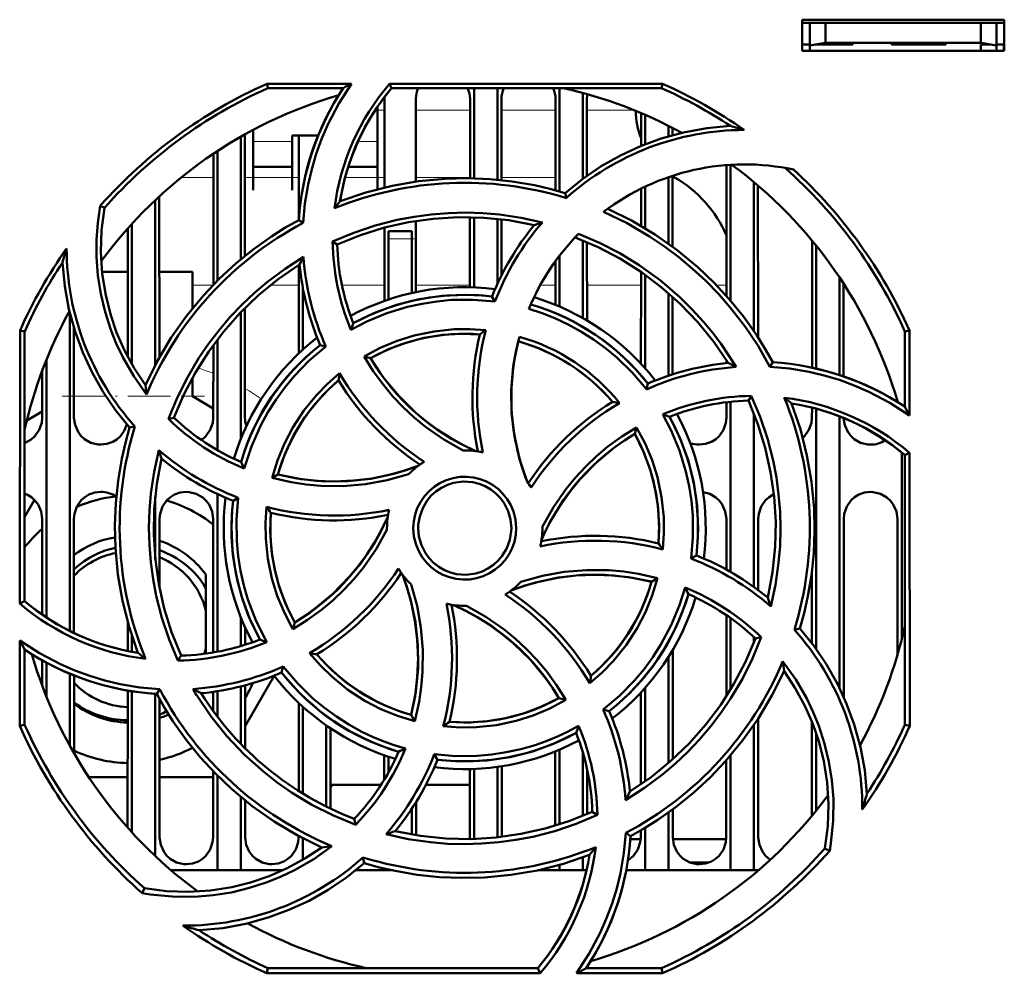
# Model space of a CAD drawing. Extents: x -2073 to 2460, y -1789 to 708.
# Tile 21 of 93: x -361 to -297, y -1524 to -1463. Entities that reach past the tile are written whole.
import ezdxf

# ---------------------------------------------------------------- set-up
doc = ezdxf.new("R2010")
doc.units = 0
doc.linetypes.add('DASHDOT', pattern=[18.5, 12, -3, 0.5, -3])

msp = doc.modelspace()

# ---------------------------------------------------------------- linework, layer by layer
at = {"color": 7, "lineweight": 50}
for p, q in [((-310.235, -1464.792), (-310.235, -1462.792)), ((-310.235, -1462.792), (-297.235, -1462.792)), ((-310.235, -1463.004), (-297.235, -1463.004)), ((-309.735, -1463.004), (-309.735, -1464.451)), ((-308.735, -1464.275), (-308.735, -1463.004)), ((-298.735, -1463.004), (-298.735, -1464.275)), ((-297.735, -1463.004), (-297.735, -1464.451)), ((-297.235, -1462.792), (-297.235, -1464.792)), ((-310.235, -1464.392), (-309.735, -1464.392)), ((-309.735, -1464.451), (-308.735, -1464.275)), ((-309.735, -1464.792), (-309.735, -1464.451)), ((-308.735, -1464.392), (-309.399, -1464.392)), ((-308.735, -1464.275), (-298.735, -1464.275)), ((-306.985, -1464.392), (-308.735, -1464.392)), ((-306.985, -1464.275), (-306.985, -1464.392)), ((-306.985, -1464.275), (-306.985, -1464.392)), ((-306.985, -1464.275), (-306.985, -1464.392)), ((-306.985, -1464.392), (-306.985, -1464.275)), ((-306.985, -1464.275), (-306.985, -1464.392)), ((-304.485, -1464.392), (-304.485, -1464.275)), ((-302.735, -1464.392), (-304.485, -1464.392)), ((-300.985, -1464.392), (-302.735, -1464.392)), ((-300.985, -1464.275), (-300.985, -1464.392)), ((-300.985, -1464.275), (-300.985, -1464.392)), ((-300.985, -1464.275), (-300.985, -1464.392)), ((-300.985, -1464.275), (-300.985, -1464.392)), ((-300.985, -1464.275), (-300.985, -1464.392)), ((-300.985, -1464.275), (-300.985, -1464.392)), ((-300.985, -1464.275), (-300.985, -1464.392)), ((-298.735, -1464.275), (-297.735, -1464.451)), ((-298.071, -1464.392), (-298.735, -1464.392)), ((-298.735, -1464.392), (-298.735, -1464.792)), ((-297.735, -1464.392), (-297.235, -1464.392)), ((-297.735, -1464.451), (-297.735, -1464.792)), ((-297.261, -1464.792), (-297.256, -1464.392)), ((-297.235, -1464.792), (-310.235, -1464.792)), ((-344.648, -1466.911), (-339.217, -1466.911)), ((-344.588, -1467.192), (-344.648, -1466.911)), ((-336.767, -1466.911), (-319.221, -1466.911)), ((-336.637, -1467.192), (-336.767, -1466.911)), ((-319.221, -1466.911), (-319.281, -1467.192)), ((-339.75, -1467.192), (-344.588, -1467.192)), ((-319.281, -1467.192), (-336.637, -1467.192)), ((-331.335, -1467.192), (-331.335, -1472.999)), ((-329.835, -1467.192), (-329.835, -1473.088)), ((-325.835, -1467.192), (-325.835, -1473.835)), ((-324.335, -1467.505), (-324.335, -1473.023)), ((-337.535, -1470.801), (-337.535, -1468.372)), ((-337.095, -1473.589), (-337.092, -1467.892)), ((-335.077, -1467.892), (-335.075, -1473.211)), ((-331.594, -1472.994), (-331.592, -1467.892)), ((-329.577, -1467.892), (-329.575, -1473.114)), ((-326.095, -1473.763), (-326.092, -1467.892)), ((-324.077, -1467.892), (-324.075, -1472.834)), ((-320.594, -1470.915), (-320.593, -1468.802)), ((-320.335, -1468.913), (-320.335, -1470.811)), ((-318.835, -1469.619), (-318.835, -1470.297)), ((-346.076, -1470.174), (-346.073, -1477.986)), ((-345.535, -1469.879), (-345.535, -1470.801)), ((-343.035, -1470.249), (-341.367, -1470.249)), ((-343.035, -1470.801), (-343.035, -1470.249)), ((-342.596, -1475.56), (-342.593, -1470.249)), ((-318.577, -1469.752), (-318.576, -1470.224)), ((-346.335, -1470.32), (-346.335, -1478.201)), ((-345.535, -1470.801), (-345.535, -1473.748)), ((-343.035, -1473.748), (-343.035, -1470.801)), ((-337.535, -1473.697), (-337.535, -1470.801)), ((-348.098, -1479.839), (-348.094, -1471.411)), ((-347.835, -1471.239), (-347.835, -1479.572)), ((-315.098, -1480.564), (-315.094, -1472.14)), ((-314.835, -1472.122), (-314.835, -1480.866)), ((-345.535, -1472.249), (-343.035, -1472.249)), ((-339.425, -1472.249), (-337.535, -1472.249)), ((-318.835, -1472.919), (-318.835, -1477.196)), ((-318.576, -1472.85), (-318.435, -1472.934)), ((-318.575, -1472.832), (-318.573, -1477.387)), ((-313.335, -1473.243), (-313.335, -1482.829)), ((-345.535, -1473.748), (-345.535, -1473.749)), ((-343.035, -1473.749), (-343.035, -1473.748)), ((-325.4, -1474.263), (-325.472, -1473.94)), ((-320.596, -1476.056), (-320.595, -1473.653)), ((-320.335, -1473.528), (-320.335, -1476.21)), ((-313.075, -1473.462), (-313.07, -1483.227)), ((-351.835, -1474.397), (-351.835, -1484.991)), ((-351.575, -1474.155), (-351.57, -1484.503)), ((-355.102, -1474.893), (-355.371, -1474.762)), ((-353.335, -1475.92), (-353.335, -1484.966)), ((-342.325, -1475.862), (-342.604, -1475.683)), ((-335.074, -1475.739), (-335.072, -1480.313)), ((-331.598, -1479.996), (-331.596, -1475.493)), ((-331.335, -1475.499), (-331.335, -1480.004)), ((-329.835, -1475.601), (-329.835, -1479.788)), ((-329.574, -1475.63), (-329.572, -1479.241)), ((-353.6, -1484.487), (-353.596, -1476.21)), ((-337.098, -1480.877), (-337.096, -1476.167)), ((-336.835, -1476.892), (-336.835, -1476.392)), ((-335.335, -1476.392), (-336.835, -1476.392)), ((-335.335, -1476.892), (-335.335, -1476.392)), ((-340.429, -1477.066), (-340.134, -1477.251)), ((-336.835, -1480.787), (-336.835, -1476.892)), ((-335.335, -1476.892), (-335.335, -1480.369)), ((-324.335, -1476.992), (-324.335, -1481.983)), ((-324.073, -1477.101), (-324.071, -1482.135)), ((-309.6, -1485.168), (-309.596, -1476.999)), ((-309.335, -1477.32), (-309.335, -1485.234)), ((-326.098, -1481.133), (-326.097, -1478.315)), ((-325.835, -1477.965), (-325.835, -1481.243)), ((-355.254, -1479.004), (-353.598, -1479.004)), ((-351.573, -1479.004), (-349.435, -1479.004)), ((-349.435, -1479.004), (-349.435, -1481.349)), ((-342.6, -1484.244), (-342.597, -1478.572)), ((-320.6, -1484.92), (-320.597, -1479.015)), ((-320.335, -1479.199), (-320.335, -1485.212)), ((-307.835, -1479.362), (-307.835, -1485.641)), ((-307.572, -1479.761), (-307.569, -1485.729)), ((-342.335, -1483.999), (-342.335, -1480.096)), ((-318.835, -1480.379), (-318.835, -1485.692)), ((-329.991, -1480.916), (-330.181, -1480.595)), ((-318.572, -1480.611), (-318.569, -1485.605)), ((-357.335, -1481.625), (-357.335, -1502.099)), ((-346.335, -1481.611), (-346.335, -1489.757)), ((-346.071, -1481.342), (-346.068, -1488.392)), ((-360.547, -1500.338), (-360.531, -1482.775)), ((-360.531, -1482.775), (-360.235, -1482.838)), ((-360.235, -1500.194), (-360.235, -1482.838)), ((-357.071, -1482.588), (-357.068, -1488.392)), ((-303.635, -1482.838), (-303.339, -1482.775)), ((-303.635, -1487.677), (-303.635, -1482.838)), ((-303.339, -1482.775), (-303.334, -1488.247)), ((-347.835, -1483.359), (-347.835, -1490.479)), ((-348.102, -1488.392), (-348.099, -1483.714)), ((-340.863, -1483.812), (-341.228, -1483.718)), ((-358.835, -1484.657), (-358.835, -1501.241)), ((-338.404, -1484.45), (-337.995, -1484.559)), ((-315.1, -1484.881), (-315.1, -1484.695)), ((-312.31, -1485.11), (-312.126, -1484.823)), ((-359.102, -1488.392), (-359.1, -1485.341)), ((-349.435, -1485.806), (-349.435, -1487.004)), ((-320.255, -1486.566), (-320.161, -1486.198)), ((-349.435, -1487.004), (-348.102, -1487.789)), ((-314.835, -1487.366), (-314.835, -1498.311)), ((-313.503, -1486.989), (-313.694, -1487.292)), ((-304.101, -1487.379), (-304.101, -1487.351)), ((-359.102, -1487.985), (-360.097, -1488.57)), ((-315.102, -1488.392), (-315.101, -1487.396)), ((-309.602, -1488.392), (-309.601, -1487.738)), ((-309.335, -1487.811), (-309.335, -1503.271)), ((-350.983, -1488.472), (-350.632, -1488.392)), ((-313.335, -1488.14), (-313.335, -1499.276)), ((-307.835, -1488.306), (-307.835, -1505.774)), ((-353.148, -1488.954), (-353.486, -1489.029)), ((-320.89, -1489.016), (-321.002, -1489.432)), ((-303.835, -1490.625), (-303.835, -1502.661)), ((-303.635, -1490.79), (-303.332, -1490.649)), ((-303.635, -1508.145), (-303.635, -1490.79)), ((-303.332, -1490.649), (-303.316, -1508.213)), ((-344.326, -1492.264), (-343.951, -1492.047)), ((-360.235, -1494.782), (-359.599, -1493.68)), ((-351.835, -1493.479), (-351.835, -1497.49)), ((-347.835, -1493.3), (-347.835, -1503.443)), ((-346.495, -1493.541), (-346.831, -1493.738)), ((-359.107, -1501.051), (-359.104, -1494.892)), ((-357.065, -1494.892), (-357.062, -1502.233)), ((-351.565, -1494.892), (-351.563, -1499.336)), ((-348.108, -1503.492), (-348.104, -1494.892)), ((-315.106, -1498.158), (-315.104, -1494.892)), ((-313.065, -1494.892), (-313.063, -1499.475)), ((-307.565, -1494.892), (-307.56, -1506.362)), ((-304.109, -1503.658), (-304.104, -1494.892)), ((-336.935, -1495.492), (-336.934, -1495.599)), ((-326.935, -1495.492), (-326.936, -1495.385)), ((-317.375, -1497.446), (-317.038, -1497.246)), ((-348.585, -1499.349), (-348.585, -1498.472)), ((-319.535, -1498.716), (-319.919, -1498.937)), ((-309.608, -1502.903), (-309.606, -1498.278)), ((-348.585, -1499.35), (-348.585, -1500.789)), ((-360.235, -1500.194), (-360.547, -1500.338)), ((-348.585, -1503.22), (-348.585, -1500.789)), ((-346.335, -1501.227), (-346.335, -1503.081)), ((-315.11, -1506.307), (-315.107, -1501.087)), ((-314.835, -1501.276), (-314.835, -1505.868)), ((-353.608, -1503.394), (-353.608, -1501.542)), ((-346.062, -1501.87), (-346.061, -1502.997)), ((-342.983, -1501.983), (-342.868, -1501.552)), ((-353.335, -1502.443), (-353.335, -1503.448)), ((-313.335, -1502.501), (-313.335, -1502.842)), ((-312.872, -1502.508), (-313.238, -1502.591)), ((-310.734, -1502.033), (-310.383, -1501.955)), ((-360.554, -1508.213), (-360.549, -1502.711)), ((-360.235, -1508.145), (-360.235, -1503.307)), ((-350.376, -1504.011), (-350.176, -1503.691)), ((-348.585, -1503.22), (-348.585, -1503.564)), ((-318.835, -1503.777), (-318.835, -1510.607)), ((-318.561, -1503.327), (-318.558, -1510.362)), ((-359.109, -1505.618), (-359.109, -1503.99)), ((-358.835, -1504.143), (-358.835, -1506.327)), ((-343.607, -1504.396), (-343.708, -1504.785)), ((-357.335, -1504.859), (-357.335, -1509.486)), ((-357.06, -1504.972), (-357.058, -1509.977)), ((-344.186, -1504.986), (-346.059, -1508.23)), ((-346.335, -1505.673), (-346.335, -1509.369)), ((-346.06, -1505.601), (-346.058, -1509.651)), ((-353.614, -1514.754), (-353.61, -1505.938)), ((-353.335, -1505.987), (-353.335, -1515.063)), ((-351.835, -1506.155), (-351.835, -1516.587)), ((-351.743, -1506.161), (-351.547, -1505.855)), ((-348.11, -1507.253), (-348.11, -1506.021)), ((-347.835, -1505.98), (-347.835, -1507.623)), ((-320.612, -1511.979), (-320.61, -1506.074)), ((-320.335, -1505.772), (-320.335, -1511.785)), ((-351.56, -1506.496), (-351.556, -1515.392)), ((-342.613, -1512.403), (-342.61, -1506.73)), ((-342.335, -1512.575), (-342.335, -1506.985)), ((-325.437, -1506.544), (-325.875, -1506.424)), ((-335.154, -1507.904), (-335.38, -1507.508)), ((-323.032, -1507.167), (-322.641, -1507.266)), ((-360.235, -1508.145), (-360.554, -1508.213)), ((-340.835, -1513.401), (-340.835, -1508.182)), ((-313.335, -1508.155), (-313.335, -1517.492)), ((-313.059, -1507.741), (-313.056, -1515.392)), ((-309.613, -1514.005), (-309.61, -1507.923)), ((-303.316, -1508.213), (-303.635, -1508.145)), ((-340.559, -1508.371), (-340.557, -1513.537)), ((-309.335, -1508.674), (-309.335, -1513.664)), ((-337.112, -1511.67), (-337.111, -1510.102)), ((-333.897, -1510.039), (-333.689, -1510.389)), ((-326.114, -1514.627), (-326.111, -1509.856)), ((-325.835, -1509.741), (-325.835, -1514.54)), ((-324.335, -1509.929), (-324.335, -1513.991)), ((-314.835, -1510.115), (-314.835, -1517.492)), ((-336.835, -1511.193), (-336.835, -1510.197)), ((-315.114, -1515.392), (-315.112, -1510.433)), ((-348.114, -1515.392), (-348.112, -1511.131)), ((-347.835, -1511.412), (-347.835, -1517.492)), ((-331.614, -1515.392), (-331.612, -1510.989)), ((-331.335, -1510.98), (-331.335, -1515.484)), ((-329.835, -1510.849), (-329.835, -1515.381)), ((-329.558, -1510.809), (-329.556, -1515.35)), ((-324.058, -1511.021), (-324.056, -1513.874)), ((-353.612, -1511.504), (-356.113, -1511.505)), ((-348.112, -1511.504), (-351.557, -1511.505)), ((-340.558, -1512.004), (-337.321, -1512.004)), ((-334.432, -1512.004), (-331.613, -1512.004)), ((-346.335, -1512.781), (-346.335, -1517.492)), ((-346.057, -1513.009), (-346.056, -1515.392)), ((-335.057, -1513.101), (-335.056, -1515.248)), ((-335.335, -1513.535), (-335.335, -1515.201)), ((-323.407, -1513.939), (-323.735, -1513.733)), ((-318.835, -1513.787), (-318.835, -1517.492)), ((-318.557, -1513.585), (-318.556, -1515.392)), ((-339.034, -1514.189), (-338.947, -1514.568)), ((-321.58, -1515.1), (-321.265, -1515.301)), ((-320.614, -1515.392), (-320.614, -1514.936)), ((-320.335, -1514.771), (-320.335, -1517.492)), ((-342.614, -1515.392), (-342.614, -1515.297)), ((-342.335, -1516.819), (-342.335, -1515.444)), ((-331.617, -1515.49), (-331.614, -1515.392)), ((-320.619, -1515.504), (-321.28, -1515.504)), ((-315.119, -1515.504), (-318.551, -1515.504)), ((-308.768, -1516.09), (-308.463, -1516.239)), ((-338.399, -1517.042), (-338.479, -1516.677)), ((-338.419, -1517.062), (-338.375, -1517.05)), ((-324.335, -1516.669), (-324.335, -1517.492)), ((-316.232, -1517.004), (-317.438, -1517.004)), ((-347.835, -1517.492), (-350.83, -1517.492)), ((-346.335, -1517.492), (-347.835, -1517.492)), ((-343.614, -1517.492), (-346.335, -1517.492)), ((-336.835, -1517.492), (-338.93, -1517.492)), ((-336.835, -1517.492), (-336.835, -1517.453)), ((-336.657, -1517.492), (-336.835, -1517.492)), ((-325.835, -1517.492), (-327.208, -1517.492)), ((-325.835, -1517.15), (-325.835, -1517.492)), ((-324.335, -1517.492), (-325.835, -1517.492)), ((-324.104, -1517.492), (-324.335, -1517.492)), ((-320.335, -1517.492), (-321.549, -1517.492)), ((-318.835, -1517.492), (-320.335, -1517.492)), ((-314.835, -1517.492), (-318.835, -1517.492)), ((-313.335, -1517.492), (-314.835, -1517.492)), ((-313.04, -1517.492), (-313.335, -1517.492)), ((-352.533, -1518.659), (-352.683, -1518.966)), ((-344.659, -1524.125), (-344.588, -1523.792)), ((-344.588, -1523.792), (-327.233, -1523.792)), ((-327.233, -1523.792), (-327.078, -1524.125)), ((-324.12, -1523.792), (-319.281, -1523.792)), ((-319.281, -1523.792), (-319.21, -1524.125)), ((-327.078, -1524.125), (-344.659, -1524.125)), ((-319.21, -1524.125), (-324.754, -1524.125))]:
    msp.add_line(p, q, dxfattribs=at)
at = {"color": 7, "linetype": 'DASHDOT', "lineweight": 18, "ltscale": 0.003525}
for p, q in [((-308.735, -1464.263), (-308.735, -1464.404)), ((-302.735, -1464.263), (-302.735, -1464.404))]:
    msp.add_line(p, q, dxfattribs=at)
at = {"color": 7, "lineweight": 18}
for p, q in [((-337.092, -1468.604), (-337.522, -1468.604)), ((-331.592, -1468.604), (-335.077, -1468.604)), ((-326.092, -1468.604), (-329.577, -1468.604)), ((-321.07, -1468.604), (-324.077, -1468.604)), ((-343.035, -1470.618), (-345.535, -1470.618)), ((-337.535, -1470.618), (-338.794, -1470.618)), ((-350.159, -1472.934), (-348.094, -1472.934)), ((-346.075, -1472.934), (-342.594, -1472.934)), ((-339.624, -1472.934), (-337.094, -1472.934)), ((-335.075, -1472.934), (-331.594, -1472.934)), ((-329.575, -1472.934), (-326.094, -1472.934)), ((-318.575, -1472.934), (-318.435, -1472.934)), ((-336.835, -1476.892), (-335.335, -1476.892)), ((-349.435, -1479.863), (-348.12, -1479.863)), ((-344.416, -1479.863), (-342.598, -1479.863)), ((-339.833, -1479.863), (-337.098, -1479.863)), ((-335.072, -1479.863), (-331.598, -1479.863)), ((-327.045, -1479.863), (-326.098, -1479.863)), ((-324.072, -1479.863), (-320.598, -1479.863)), ((-315.749, -1479.863), (-315.098, -1479.863)), ((-357.069, -1487.004), (-355.019, -1487.004)), ((-350.046, -1487.004), (-349.435, -1487.004)), ((-340.406, -1512.005), (-340.557, -1512.239))]:
    msp.add_line(p, q, dxfattribs=at)
at = {"color": 7, "linetype": 'DASHDOT', "lineweight": 18, "ltscale": 0.045015}
msp.add_line((-335.185, -1476.892), (-336.985, -1476.892), dxfattribs=at)
at = {"color": 7, "linetype": 'DASHDOT', "lineweight": 18, "ltscale": 0.229031}
msp.add_line((-357.833, -1487.004), (-348.671, -1487.004), dxfattribs=at)
at = {"color": 7, "lineweight": 50}
for points in [[(-339.217, -1466.911), (-340.035, -1468.188), (-340.734, -1469.53), (-341.138, -1470.468), (-341.486, -1471.429), (-341.776, -1472.4), (-342.007, -1473.385), (-342.211, -1474.615), (-342.325, -1475.862)], [(-325.472, -1473.94), (-324.342, -1473.028), (-323.157, -1472.223), (-321.92, -1471.526), (-320.634, -1470.932), (-319.299, -1470.44), (-317.856, -1470.042), (-316.372, -1469.768), (-314.854, -1469.623)], [(-339.955, -1474.47), (-338.293, -1473.908), (-336.609, -1473.481), (-334.909, -1473.188), (-333.197, -1473.027), (-331.758, -1472.992), (-330.32, -1473.048), (-328.885, -1473.198), (-327.45, -1473.442), (-326.459, -1473.668), (-325.472, -1473.94)], [(-352.401, -1486.892), (-353.224, -1485.725), (-353.93, -1484.492), (-354.341, -1483.624), (-354.698, -1482.73), (-355.063, -1481.592), (-355.338, -1480.429), (-355.521, -1479.248), (-355.611, -1478.057), (-355.611, -1476.957), (-355.531, -1475.858), (-355.371, -1474.762)], [(-355.101, -1474.893), (-355.284, -1476.319), (-355.33, -1477.735), (-355.24, -1479.133), (-355.021, -1480.51), (-354.719, -1481.725), (-354.318, -1482.91), (-353.813, -1484.067), (-353.195, -1485.204), (-352.47, -1486.298)], [(-340.431, -1477.066), (-339.074, -1476.498), (-337.687, -1476.033), (-336.273, -1475.671), (-335.187, -1475.466), (-334.091, -1475.319), (-332.984, -1475.231), (-331.874, -1475.203), (-330.779, -1475.235), (-329.688, -1475.326), (-328.31, -1475.528), (-326.94, -1475.827)], [(-312.31, -1485.11), (-313.074, -1483.776), (-313.924, -1482.504), (-314.86, -1481.295), (-315.622, -1480.427), (-316.43, -1479.598), (-317.283, -1478.807), (-318.176, -1478.061), (-319.092, -1477.372), (-320.042, -1476.734), (-321.491, -1475.889), (-323.008, -1475.154)], [(-322.742, -1474.956), (-321.169, -1475.734), (-319.676, -1476.622), (-318.266, -1477.618), (-316.943, -1478.714), (-315.9, -1479.708), (-314.923, -1480.763), (-314.014, -1481.884), (-313.172, -1483.071), (-312.631, -1483.932), (-312.126, -1484.823)], [(-352.47, -1486.298), (-351.692, -1484.725), (-350.804, -1483.232), (-349.808, -1481.823), (-348.712, -1480.499), (-347.719, -1479.457), (-346.663, -1478.48), (-345.543, -1477.571), (-344.355, -1476.729), (-343.494, -1476.188), (-342.604, -1475.683)], [(-327.464, -1475.998), (-329.091, -1475.694), (-330.721, -1475.527), (-332.347, -1475.495), (-333.967, -1475.595), (-335.541, -1475.819), (-337.097, -1476.168), (-338.631, -1476.645), (-340.135, -1477.251)], [(-324.617, -1476.567), (-323.264, -1477.146), (-321.965, -1477.816), (-320.721, -1478.579), (-319.375, -1479.555), (-318.11, -1480.636), (-317.323, -1481.407), (-316.58, -1482.218), (-316.01, -1482.906), (-315.47, -1483.621), (-314.961, -1484.361), (-314.483, -1485.126)], [(-314.989, -1484.869), (-315.925, -1483.503), (-316.959, -1482.233), (-318.087, -1481.061), (-319.303, -1479.986), (-320.574, -1479.031), (-321.922, -1478.177), (-323.343, -1477.43), (-324.836, -1476.794)], [(-353.486, -1489.029), (-354.398, -1487.899), (-355.203, -1486.714), (-355.901, -1485.477), (-356.495, -1484.191), (-356.986, -1482.856), (-357.385, -1481.413), (-357.659, -1479.929), (-357.804, -1478.411)], [(-350.984, -1488.473), (-350.425, -1487.111), (-349.773, -1485.801), (-349.028, -1484.545), (-348.406, -1483.633), (-347.735, -1482.755), (-347.013, -1481.909), (-346.247, -1481.104), (-345.451, -1480.353), (-344.615, -1479.646), (-343.491, -1478.81), (-342.306, -1478.051)], [(-342.557, -1478.546), (-343.923, -1479.482), (-345.193, -1480.516), (-346.366, -1481.644), (-347.441, -1482.86), (-348.396, -1484.131), (-349.25, -1485.478), (-349.996, -1486.9), (-350.632, -1488.392)], [(-329.991, -1480.916), (-331.383, -1480.801), (-332.779, -1480.82), (-333.723, -1480.909), (-334.665, -1481.058), (-335.606, -1481.267), (-336.949, -1481.676), (-338.236, -1482.208), (-339.251, -1482.737)], [(-339.102, -1482.315), (-337.731, -1481.651), (-336.316, -1481.132), (-334.864, -1480.763), (-333.382, -1480.548), (-331.877, -1480.486), (-331.03, -1480.517), (-330.181, -1480.595)], [(-320.255, -1486.566), (-321.154, -1485.502), (-322.151, -1484.529), (-322.877, -1483.928), (-323.654, -1483.361), (-324.464, -1482.844), (-325.286, -1482.388), (-326.13, -1481.988), (-326.956, -1481.659), (-327.802, -1481.381)], [(-338.406, -1484.451), (-337.364, -1483.9), (-336.287, -1483.451), (-335.18, -1483.104), (-333.908, -1482.838), (-332.615, -1482.705), (-331.602, -1482.695), (-330.584, -1482.766)], [(-330.955, -1483.03), (-332.171, -1482.991), (-333.373, -1483.066), (-334.555, -1483.258), (-335.712, -1483.566), (-336.839, -1483.99), (-337.996, -1484.56)], [(-327.928, -1492.501), (-328.409, -1491.054), (-328.742, -1489.585), (-328.921, -1488.098), (-328.943, -1486.602), (-328.81, -1485.104), (-328.644, -1484.144), (-328.416, -1483.188)], [(-328.491, -1483.476), (-328.788, -1484.97), (-328.935, -1486.47), (-328.927, -1487.968), (-328.762, -1489.457), (-328.443, -1490.93), (-328.207, -1491.719), (-327.928, -1492.501)], [(-340.863, -1483.812), (-341.931, -1484.718), (-342.906, -1485.721), (-343.51, -1486.453), (-344.071, -1487.225), (-344.588, -1488.038), (-345.044, -1488.863), (-345.657, -1490.233), (-346.122, -1491.658)], [(-332.032, -1490.493), (-333.278, -1489.791), (-334.448, -1488.977), (-335.187, -1488.371), (-335.888, -1487.719), (-336.55, -1487.022), (-337.167, -1486.287), (-337.818, -1485.393), (-338.406, -1484.451)], [(-337.995, -1484.559), (-337.579, -1485.213), (-337.134, -1485.84), (-336.158, -1487.009), (-335.073, -1488.069), (-334.373, -1488.65), (-333.635, -1489.191), (-332.86, -1489.689), (-332.053, -1490.141), (-331.217, -1490.544)], [(-303.334, -1488.247), (-304.607, -1487.426), (-305.946, -1486.723), (-306.882, -1486.316), (-307.841, -1485.965), (-308.811, -1485.672), (-309.794, -1485.438), (-311.043, -1485.227), (-312.31, -1485.11)], [(-344.326, -1492.265), (-343.977, -1491.136), (-343.533, -1490.055), (-342.995, -1489.025), (-342.284, -1487.938), (-341.465, -1486.931), (-340.752, -1486.205), (-339.978, -1485.533)], [(-312.441, -1499.963), (-312.137, -1498.335), (-311.97, -1496.706), (-311.938, -1495.08), (-312.038, -1493.46), (-312.262, -1491.886), (-312.611, -1490.329), (-313.088, -1488.796), (-313.694, -1487.291)], [(-313.504, -1486.986), (-312.934, -1488.342), (-312.466, -1489.727), (-312.103, -1491.14), (-311.895, -1492.226), (-311.747, -1493.324), (-311.657, -1494.43), (-311.627, -1495.539), (-311.657, -1496.633), (-311.746, -1497.723), (-311.951, -1499.13), (-312.257, -1500.527)], [(-310.913, -1487.471), (-310.351, -1489.134), (-309.924, -1490.818), (-309.631, -1492.518), (-309.47, -1494.23), (-309.435, -1495.669), (-309.491, -1497.106), (-309.64, -1498.542), (-309.885, -1499.976), (-310.111, -1500.968), (-310.383, -1501.955)], [(-360.235, -1490.019), (-359.806, -1489.789), (-359.576, -1489.581), (-359.299, -1489.174), (-359.137, -1488.715), (-359.102, -1488.392)], [(-357.068, -1488.392), (-356.996, -1488.857), (-356.8, -1489.303), (-356.615, -1489.557), (-356.388, -1489.77), (-355.974, -1490.004), (-355.513, -1490.115), (-355.335, -1490.124)], [(-348.862, -1489.829), (-348.576, -1489.581), (-348.299, -1489.174), (-348.137, -1488.715), (-348.102, -1488.392)], [(-317.375, -1497.446), (-317.256, -1496.064), (-317.272, -1494.675), (-317.36, -1493.732), (-317.507, -1492.791), (-317.714, -1491.849), (-318.121, -1490.502), (-318.653, -1489.208), (-319.189, -1488.174)], [(-318.758, -1488.324), (-318.094, -1489.696), (-317.575, -1491.111), (-317.206, -1492.563), (-316.991, -1494.045), (-316.929, -1495.55), (-316.96, -1496.396), (-317.038, -1497.246)], [(-316.835, -1490.124), (-316.443, -1490.08), (-316.07, -1489.949), (-315.806, -1489.789), (-315.576, -1489.581), (-315.299, -1489.174), (-315.137, -1488.715), (-315.102, -1488.392)], [(-310.192, -1489.697), (-310.076, -1489.581), (-309.799, -1489.174), (-309.637, -1488.715), (-309.602, -1488.392)], [(-307.568, -1488.413), (-307.493, -1488.868), (-307.3, -1489.303), (-307.115, -1489.557), (-306.888, -1489.77), (-306.474, -1490.004), (-306.013, -1490.115), (-305.835, -1490.124)], [(-355.335, -1490.124), (-354.943, -1490.08), (-354.57, -1489.949), (-354.306, -1489.789), (-354.076, -1489.581), (-353.826, -1489.225), (-353.664, -1488.823)], [(-352.957, -1503.512), (-353.519, -1501.85), (-353.946, -1500.166), (-354.239, -1498.466), (-354.399, -1496.754), (-354.434, -1495.314), (-354.378, -1493.877), (-354.229, -1492.442), (-353.984, -1491.007), (-353.758, -1490.016), (-353.486, -1489.029)], [(-326.936, -1495.385), (-326.232, -1494.139), (-325.417, -1492.969), (-324.809, -1492.229), (-324.156, -1491.528), (-323.459, -1490.866), (-322.723, -1490.249), (-321.831, -1489.6), (-320.891, -1489.015)], [(-320.891, -1489.015), (-320.341, -1490.049), (-319.891, -1491.119), (-319.543, -1492.223), (-319.275, -1493.494), (-319.14, -1494.788), (-319.128, -1495.82), (-319.199, -1496.858)], [(-321.002, -1489.432), (-321.656, -1489.848), (-322.283, -1490.293), (-323.452, -1491.268), (-324.512, -1492.354), (-325.093, -1493.054), (-325.634, -1493.791), (-326.132, -1494.566), (-326.584, -1495.374), (-326.987, -1496.21)], [(-319.473, -1496.471), (-319.434, -1495.256), (-319.509, -1494.054), (-319.701, -1492.872), (-320.009, -1491.714), (-320.433, -1490.587), (-321.003, -1489.431)], [(-350.376, -1504.013), (-350.945, -1502.654), (-351.411, -1501.266), (-351.774, -1499.851), (-351.979, -1498.767), (-352.125, -1497.673), (-352.213, -1496.564), (-352.242, -1495.453), (-352.21, -1494.358), (-352.12, -1493.266), (-351.914, -1491.864), (-351.608, -1490.473)], [(-351.428, -1491.021), (-351.733, -1492.648), (-351.9, -1494.278), (-351.931, -1495.904), (-351.831, -1497.524), (-351.608, -1499.098), (-351.259, -1500.654), (-350.782, -1502.188), (-350.176, -1503.693)], [(-343.951, -1492.047), (-342.457, -1492.345), (-340.957, -1492.492), (-339.458, -1492.483), (-337.969, -1492.319), (-336.497, -1492), (-335.707, -1491.764), (-334.926, -1491.485)], [(-343.951, -1492.047), (-342.735, -1492.297), (-341.518, -1492.444), (-340.304, -1492.49), (-339.1, -1492.438), (-337.897, -1492.291), (-336.7, -1492.045), (-335.806, -1491.793), (-334.926, -1491.485)], [(-335.541, -1492.028), (-336.92, -1492.414), (-338.324, -1492.667), (-339.753, -1492.787), (-341.188, -1492.773), (-342.14, -1492.689), (-343.086, -1492.546), (-344.326, -1492.265)], [(-335.242, -1495.492), (-335.214, -1495.049), (-335.128, -1494.62), (-334.983, -1494.206), (-334.782, -1493.813), (-334.527, -1493.441), (-334.228, -1493.109), (-333.896, -1492.828), (-333.527, -1492.594), (-333.118, -1492.406), (-332.688, -1492.274), (-332.254, -1492.2), (-331.817, -1492.186), (-331.381, -1492.233), (-330.945, -1492.339), (-330.524, -1492.502), (-330.14, -1492.713), (-329.791, -1492.972), (-329.475, -1493.282), (-329.202, -1493.633), (-328.972, -1494.023), (-328.802, -1494.426), (-328.67, -1494.948), (-328.627, -1495.492)], [(-328.935, -1495.492), (-328.99, -1494.946), (-329.149, -1494.404), (-329.405, -1493.89), (-329.644, -1493.557), (-329.93, -1493.26), (-330.263, -1493.002), (-330.627, -1492.793), (-331.016, -1492.635), (-331.416, -1492.536), (-332.036, -1492.493), (-332.654, -1492.578), (-333.047, -1492.706), (-333.427, -1492.891), (-333.782, -1493.129), (-334.084, -1493.399), (-334.343, -1493.708), (-334.635, -1494.204), (-334.831, -1494.739), (-334.927, -1495.286), (-334.935, -1495.492)], [(-359.104, -1494.892), (-359.176, -1494.427), (-359.372, -1493.982), (-359.556, -1493.728), (-359.783, -1493.514), (-359.999, -1493.373), (-360.235, -1493.266)], [(-355.335, -1493.161), (-355.727, -1493.205), (-356.099, -1493.336), (-356.363, -1493.496), (-356.593, -1493.704), (-356.869, -1494.111), (-357.03, -1494.57), (-357.065, -1494.892)], [(-349.835, -1493.161), (-350.227, -1493.205), (-350.599, -1493.336), (-350.863, -1493.496), (-351.093, -1493.704), (-351.369, -1494.111), (-351.53, -1494.57), (-351.565, -1494.892)], [(-348.104, -1494.892), (-348.176, -1494.427), (-348.372, -1493.982), (-348.556, -1493.728), (-348.783, -1493.514), (-349.197, -1493.281), (-349.658, -1493.17), (-349.835, -1493.161)], [(-346.495, -1493.541), (-346.61, -1494.941), (-346.589, -1496.342), (-346.499, -1497.289), (-346.349, -1498.231), (-346.14, -1499.173), (-345.879, -1500.078), (-345.343, -1501.482), (-344.663, -1502.817)], [(-315.104, -1494.892), (-315.176, -1494.427), (-315.372, -1493.982), (-315.556, -1493.728), (-315.783, -1493.514), (-316.174, -1493.29), (-316.609, -1493.175)], [(-312.054, -1493.315), (-312.363, -1493.496), (-312.593, -1493.704), (-312.869, -1494.111), (-313.03, -1494.57), (-313.065, -1494.892)], [(-305.835, -1493.161), (-306.227, -1493.205), (-306.599, -1493.336), (-306.863, -1493.496), (-307.093, -1493.704), (-307.369, -1494.111), (-307.53, -1494.57), (-307.565, -1494.892)], [(-304.104, -1494.892), (-304.176, -1494.427), (-304.372, -1493.982), (-304.556, -1493.728), (-304.783, -1493.514), (-305.197, -1493.281), (-305.658, -1493.17), (-305.835, -1493.161)], [(-345.112, -1502.659), (-345.775, -1501.288), (-346.295, -1499.873), (-346.664, -1498.421), (-346.879, -1496.939), (-346.941, -1495.434), (-346.909, -1494.587), (-346.832, -1493.738)], [(-342.982, -1501.984), (-343.535, -1500.935), (-343.986, -1499.853), (-344.335, -1498.741), (-344.601, -1497.468), (-344.734, -1496.176), (-344.745, -1495.154), (-344.672, -1494.128)], [(-344.396, -1494.512), (-344.436, -1495.728), (-344.361, -1496.93), (-344.169, -1498.112), (-343.86, -1499.269), (-343.437, -1500.396), (-342.867, -1501.553)], [(-342.868, -1501.552), (-342.214, -1501.136), (-341.587, -1500.691), (-340.418, -1499.715), (-339.358, -1498.63), (-338.777, -1497.93), (-338.236, -1497.192), (-337.737, -1496.417), (-337.285, -1495.61), (-336.883, -1494.774)], [(-336.934, -1495.599), (-337.635, -1496.846), (-338.448, -1498.017), (-339.054, -1498.757), (-339.706, -1499.458), (-340.403, -1500.121), (-341.138, -1500.739), (-342.035, -1501.394), (-342.982, -1501.984)], [(-328.627, -1495.492), (-328.655, -1495.934), (-328.74, -1496.364), (-328.885, -1496.778), (-329.085, -1497.172), (-329.339, -1497.543), (-329.637, -1497.877), (-329.968, -1498.159), (-330.337, -1498.393), (-330.746, -1498.581), (-331.175, -1498.714), (-331.61, -1498.789), (-332.047, -1498.804), (-332.482, -1498.758), (-332.919, -1498.652), (-333.34, -1498.49), (-333.724, -1498.28), (-334.074, -1498.021), (-334.39, -1497.712), (-334.664, -1497.362), (-334.894, -1496.972), (-335.066, -1496.569), (-335.199, -1496.041), (-335.242, -1495.492)], [(-334.935, -1495.492), (-334.88, -1496.037), (-334.721, -1496.58), (-334.465, -1497.093), (-334.226, -1497.427), (-333.94, -1497.723), (-333.606, -1497.981), (-333.243, -1498.19), (-332.853, -1498.349), (-332.453, -1498.448), (-331.833, -1498.49), (-331.216, -1498.406), (-330.823, -1498.278), (-330.443, -1498.093), (-330.088, -1497.855), (-329.786, -1497.585), (-329.527, -1497.275), (-329.235, -1496.779), (-329.038, -1496.245), (-328.943, -1495.698), (-328.935, -1495.492)], [(-335.379, -1507.508), (-335.082, -1506.013), (-334.935, -1504.513), (-334.943, -1503.015), (-335.108, -1501.526), (-335.426, -1500.054), (-335.663, -1499.264), (-335.941, -1498.483)], [(-335.38, -1507.508), (-335.129, -1506.292), (-334.983, -1505.075), (-334.937, -1503.861), (-334.988, -1502.657), (-335.136, -1501.454), (-335.382, -1500.257), (-335.633, -1499.363), (-335.941, -1498.483)], [(-319.919, -1498.936), (-321.413, -1498.639), (-322.913, -1498.492), (-324.411, -1498.5), (-325.9, -1498.665), (-327.373, -1498.983), (-328.162, -1499.219), (-328.944, -1499.498)], [(-319.919, -1498.937), (-321.135, -1498.686), (-322.352, -1498.54), (-323.566, -1498.494), (-324.77, -1498.545), (-325.972, -1498.693), (-327.17, -1498.939), (-328.063, -1499.19), (-328.944, -1499.498)], [(-328.319, -1498.946), (-326.938, -1498.561), (-325.532, -1498.309), (-324.101, -1498.191), (-322.664, -1498.207), (-321.711, -1498.291), (-320.765, -1498.435), (-319.534, -1498.715)], [(-319.534, -1498.715), (-319.874, -1499.833), (-320.311, -1500.906), (-320.844, -1501.931), (-321.552, -1503.02), (-322.373, -1504.033), (-323.102, -1504.782), (-323.898, -1505.475)], [(-335.389, -1499.108), (-335.002, -1500.488), (-334.749, -1501.893), (-334.629, -1503.324), (-334.644, -1504.76), (-334.727, -1505.713), (-334.87, -1506.659), (-335.152, -1507.904)], [(-323.032, -1507.167), (-321.974, -1506.276), (-321.006, -1505.286), (-320.401, -1504.558), (-319.839, -1503.788), (-319.319, -1502.975), (-318.653, -1501.733), (-318.113, -1500.44), (-317.756, -1499.315)], [(-325.875, -1506.424), (-326.291, -1505.771), (-326.736, -1505.144), (-327.711, -1503.974), (-328.797, -1502.915), (-329.497, -1502.334), (-330.234, -1501.793), (-331.009, -1501.294), (-331.817, -1500.842), (-332.653, -1500.44)], [(-331.818, -1500.491), (-330.571, -1501.194), (-329.399, -1502.009), (-328.659, -1502.616), (-327.957, -1503.269), (-327.294, -1503.966), (-326.677, -1504.702), (-326.024, -1505.598), (-325.435, -1506.543)], [(-312.871, -1502.507), (-313.426, -1503.869), (-314.074, -1505.178), (-314.815, -1506.435), (-315.437, -1507.35), (-316.108, -1508.232), (-316.826, -1509.078), (-317.588, -1509.883), (-318.382, -1510.636), (-319.216, -1511.344), (-320.371, -1512.205), (-321.592, -1512.986)], [(-310.383, -1501.955), (-309.471, -1503.085), (-308.666, -1504.27), (-307.969, -1505.506), (-307.374, -1506.793), (-306.883, -1508.127), (-306.485, -1509.571), (-306.211, -1511.055), (-306.066, -1512.573)], [(-360.549, -1502.711), (-359.276, -1503.533), (-357.937, -1504.236), (-357.001, -1504.644), (-356.041, -1504.996), (-355.072, -1505.289), (-354.088, -1505.525), (-352.827, -1505.737), (-351.548, -1505.855)], [(-321.312, -1512.438), (-319.946, -1511.502), (-318.676, -1510.468), (-317.504, -1509.34), (-316.429, -1508.124), (-315.474, -1506.853), (-314.62, -1505.505), (-313.873, -1504.083), (-313.238, -1502.591)], [(-335.152, -1507.904), (-336.265, -1507.565), (-337.335, -1507.128), (-338.359, -1506.595), (-339.45, -1505.884), (-340.467, -1505.06), (-341.218, -1504.328), (-341.916, -1503.529)], [(-343.607, -1504.396), (-342.697, -1505.469), (-341.692, -1506.448), (-340.96, -1507.053), (-340.19, -1507.614), (-339.378, -1508.132), (-338.556, -1508.587), (-337.873, -1508.914), (-337.178, -1509.203), (-336.469, -1509.454), (-335.746, -1509.667)], [(-311.473, -1504.061), (-310.645, -1505.226), (-309.934, -1506.458), (-309.52, -1507.326), (-309.16, -1508.218), (-308.79, -1509.357), (-308.51, -1510.52), (-308.323, -1511.701), (-308.228, -1512.894), (-308.238, -1514.323), (-308.383, -1515.75), (-308.463, -1516.239)], [(-311.4, -1504.686), (-312.177, -1506.259), (-313.066, -1507.751), (-314.061, -1509.161), (-315.158, -1510.484), (-316.151, -1511.527), (-317.207, -1512.504), (-318.327, -1513.413), (-319.514, -1514.254), (-320.375, -1514.796), (-321.265, -1515.301)], [(-308.768, -1516.09), (-308.585, -1514.664), (-308.54, -1513.249), (-308.629, -1511.85), (-308.848, -1510.474), (-309.151, -1509.259), (-309.552, -1508.074), (-310.057, -1506.916), (-310.675, -1505.78), (-311.4, -1504.686)], [(-341.129, -1516.027), (-342.702, -1515.249), (-344.194, -1514.361), (-345.604, -1513.365), (-346.927, -1512.269), (-347.97, -1511.276), (-348.946, -1510.22), (-349.856, -1509.1), (-350.697, -1507.912), (-351.239, -1507.051), (-351.744, -1506.161)], [(-349.189, -1506.225), (-348.264, -1507.591), (-347.235, -1508.87), (-346.097, -1510.067), (-344.864, -1511.17), (-343.988, -1511.854), (-343.077, -1512.489), (-341.76, -1513.286), (-340.382, -1513.979), (-338.947, -1514.568)], [(-325.435, -1506.543), (-326.462, -1507.092), (-327.528, -1507.541), (-328.628, -1507.89), (-329.899, -1508.159), (-331.197, -1508.296), (-332.251, -1508.309), (-333.314, -1508.236)], [(-332.914, -1507.953), (-331.699, -1507.993), (-330.497, -1507.918), (-329.315, -1507.726), (-328.157, -1507.417), (-327.03, -1506.994), (-325.874, -1506.424)], [(-333.897, -1510.039), (-332.523, -1510.159), (-331.142, -1510.144), (-330.202, -1510.057), (-329.263, -1509.911), (-328.322, -1509.704), (-327.412, -1509.444), (-326.688, -1509.191), (-325.979, -1508.901), (-325.286, -1508.574), (-324.609, -1508.21)], [(-324.768, -1508.668), (-326.139, -1509.332), (-327.554, -1509.852), (-329.006, -1510.22), (-330.488, -1510.436), (-331.993, -1510.498), (-332.839, -1510.466), (-333.689, -1510.389)], [(-323.404, -1513.939), (-324.759, -1514.509), (-326.143, -1514.976), (-327.556, -1515.34), (-328.643, -1515.548), (-329.742, -1515.697), (-330.848, -1515.787), (-331.955, -1515.818), (-333.049, -1515.789), (-334.138, -1515.7), (-335.572, -1515.49), (-336.995, -1515.177)], [(-336.406, -1514.986), (-334.778, -1515.29), (-333.149, -1515.457), (-331.523, -1515.489), (-329.903, -1515.388), (-328.329, -1515.165), (-326.772, -1514.816), (-325.239, -1514.338), (-323.734, -1513.733)], [(-324.754, -1524.125), (-323.928, -1522.856), (-323.22, -1521.521), (-322.81, -1520.587), (-322.455, -1519.629), (-322.159, -1518.661), (-321.92, -1517.679), (-321.701, -1516.398), (-321.58, -1515.1)], [(-351.556, -1515.392), (-351.484, -1515.855), (-351.287, -1516.299), (-351.104, -1516.552), (-350.877, -1516.763), (-350.463, -1516.995), (-350.003, -1517.104), (-349.835, -1517.112)], [(-349.835, -1517.112), (-349.44, -1517.067), (-349.065, -1516.933), (-348.803, -1516.771), (-348.575, -1516.562), (-348.303, -1516.154), (-348.146, -1515.695), (-348.114, -1515.392)], [(-346.056, -1515.392), (-345.984, -1515.855), (-345.787, -1516.299), (-345.604, -1516.552), (-345.377, -1516.763), (-344.963, -1516.995), (-344.503, -1517.104), (-344.335, -1517.112)], [(-344.335, -1517.112), (-343.94, -1517.067), (-343.565, -1516.933), (-343.303, -1516.771), (-343.075, -1516.562), (-342.803, -1516.154), (-342.646, -1515.695), (-342.614, -1515.392)], [(-321.435, -1516.861), (-321.075, -1516.562), (-320.803, -1516.154), (-320.646, -1515.695), (-320.614, -1515.392)], [(-318.556, -1515.392), (-318.484, -1515.855), (-318.287, -1516.299), (-318.104, -1516.552), (-317.877, -1516.763), (-317.463, -1516.995), (-317.003, -1517.104), (-316.835, -1517.112)], [(-316.835, -1517.112), (-316.44, -1517.067), (-316.065, -1516.933), (-315.803, -1516.771), (-315.575, -1516.562), (-315.303, -1516.154), (-315.146, -1515.695), (-315.114, -1515.392)], [(-313.056, -1515.392), (-312.984, -1515.855), (-312.787, -1516.299), (-312.604, -1516.552), (-312.291, -1516.825)], [(-340.482, -1515.951), (-341.646, -1516.78), (-342.877, -1517.491), (-343.744, -1517.906), (-344.636, -1518.268), (-345.774, -1518.638), (-346.937, -1518.919), (-348.117, -1519.108), (-349.31, -1519.204), (-350.738, -1519.195), (-352.165, -1519.051), (-352.683, -1518.965)], [(-352.533, -1518.658), (-351.107, -1518.841), (-349.692, -1518.887), (-348.293, -1518.797), (-346.917, -1518.578), (-345.702, -1518.276), (-344.517, -1517.875), (-343.359, -1517.37), (-342.223, -1516.752), (-341.129, -1516.027)], [(-338.398, -1517.043), (-339.528, -1517.956), (-340.713, -1518.76), (-341.949, -1519.458), (-343.236, -1520.052), (-344.57, -1520.543), (-346.014, -1520.942), (-347.498, -1521.216), (-349.016, -1521.361)], [(-323.915, -1516.513), (-325.577, -1517.076), (-327.26, -1517.503), (-328.961, -1517.796), (-330.672, -1517.956), (-332.112, -1517.991), (-333.549, -1517.936), (-334.984, -1517.786), (-336.418, -1517.542), (-337.411, -1517.316), (-338.398, -1517.043)]]:
    msp.add_lwpolyline(points, dxfattribs=at)
for centre, radius, start, end in [((-331.956, -1495.489), 31.271, 113.94625, 138.4836), ((-325.152, -1476.837), 15.28, 139.48243, 172.79538), ((-321.717, -1500.662), 38.019, 117.40726, 118.31442), ((-331.919, -1495.498), 31.281, 54.97318, 66.05183), ((-331.935, -1495.492), 29, 106.23146, 143.7055), ((-325.127, -1476.834), 17.515, 146.59769, 176.23014), ((-325.102, -1476.848), 15.043, 140.06547, 170.90449), ((-333.308, -1467.925), 1.771, 155.56018, 178.92731), ((-333.362, -1467.925), 1.771, 1.07266, 24.44208), ((-327.808, -1467.925), 1.771, 155.56018, 178.92731), ((-327.862, -1467.925), 1.771, 1.07266, 24.44208), ((-331.935, -1495.492), 29, 61.23459, 77.38563), ((-322.516, -1467.9), 1.562, 168.39546, 179.71146), ((-331.912, -1495.444), 30.947, 56.54989, 65.91187), ((-338.526, -1467.893), 1.434, 0.03351, 4.91924), ((-315.935, -1468.604), 5, 180.62952, 201.28321), ((-320.845, -1491.75), 22.924, 72.53425, 74.84899), ((-313.933, -1487.087), 17.204, 90.10573, 131.80264), ((-313.935, -1487.098), 15, 77.90128, 127.22039), ((-331.935, -1495.492), 29, 16.23148, 53.71121), ((-331.891, -1495.49), 31.254, 24.00404, 47.53937), ((-331.934, -1495.478), 22.198, 72.88174, 112.17097), ((-322.435, -1479.863), 8, 23.47009, 60), ((-323.968, -1487.435), 20.583, 140.96026, 142.55795), ((-331.932, -1495.473), 22.195, 117.92102, 157.25569), ((-313.916, -1487.088), 17.218, 139.15072, 158.99481), ((-320.379, -1496.724), 21.903, 107.43134, 108.87218), ((-314.024, -1487.044), 17.396, 140.58358, 158.24036), ((-313.935, -1487.098), 15, 135.40733, 157.59412), ((-325.05, -1476.823), 15.384, 180.90834, 202.61269), ((-331.959, -1495.503), 31.278, 144.85921, 155.98891), ((-335.679, -1484.404), 22.923, 162.46991, 164.84323), ((-340.324, -1477.474), 17.213, 180.08394, 221.83352), ((-325.254, -1476.852), 14.887, 181.53456, 201.52931), ((-331.982, -1495.469), 30.947, 146.54988, 155.91187), ((-322.748, -1488.258), 22.061, 152.4404, 153.88184), ((-325.191, -1476.824), 17.159, 184.10169, 204.03424), ((-325.243, -1476.854), 17.396, 185.58072, 203.23758), ((-331.935, -1495.492), 15.5, 82.75842, 118.28283), ((-331.936, -1495.484), 14.991, 83.27569, 118.55293), ((-331.935, -1495.492), 15.5, 37.75869, 73.28459), ((-331.935, -1495.492), 29, 151.23451, 167.39631), ((-331.93, -1495.485), 14.991, 38.27653, 73.55541), ((-318.417, -1489.79), 21.993, 160.13015, 161.29438), ((-313.857, -1487.084), 17.277, 165.52435, 191.84558), ((-320.911, -1496.704), 16.966, 124.75972, 126.29906), ((-331.935, -1495.492), 15.5, 127.75858, 163.28089), ((-331.937, -1495.484), 12.491, 85.49434, 119.0148), ((-314.156, -1487.094), 17.284, 166.40093, 191.5798), ((-313.935, -1487.098), 15, 164.88799, 180.00001), ((-331.93, -1495.484), 12.49, 40.49301, 74.01924), ((-331.815, -1495.323), 12.601, 38.66362, 74.35149), ((-331.941, -1495.488), 14.992, 128.27618, 163.54921), ((-313.277, -1502.3), 17.515, 56.59784, 86.22962), ((-313.282, -1502.22), 17.136, 94.01896, 114.00914), ((-313.297, -1502.183), 17.396, 95.58068, 113.2375), ((-324.686, -1504.643), 22.023, 62.40198, 63.8774), ((-331.94, -1495.489), 12.494, 130.49679, 164.01209), ((-323.473, -1488.496), 16.769, 169.82252, 171.397), ((-325.301, -1476.982), 17.283, 211.40052, 236.57952), ((-325.107, -1476.779), 17.257, 210.48215, 236.84623), ((-331.385, -1484.082), 21.199, 185.99581, 187.60899), ((-313.935, -1487.098), 15, 180.00001, 201.11014), ((-313.252, -1502.39), 15.407, 90.93646, 112.66691), ((-313.295, -1502.173), 14.887, 91.53465, 111.5294), ((-331.942, -1495.472), 22.199, 342.81091, 22.15283), ((-313.266, -1502.288), 15.302, 49.51878, 82.92735), ((-323.918, -1503.515), 20.652, 50.97048, 52.62485), ((-313.425, -1502.126), 17.284, 121.4006, 146.57937), ((-313.238, -1502.304), 17.235, 120.46386, 146.86311), ((-325.117, -1504.737), 17.57, 79.69868, 81.20454), ((-313.291, -1502.324), 15.043, 50.06547, 80.90483), ((-337.058, -1505.681), 37.964, 27.33765, 28.31004), ((-340.299, -1477.471), 15.336, 225.83995, 247.68666), ((-340.394, -1477.586), 14.886, 226.54534, 246.54031), ((-344.384, -1488.369), 1.685, 180.77621, 199.21494), ((-326.593, -1510.171), 23.208, 70.26845, 71.39311), ((-331.927, -1495.491), 14.992, 353.2776, 28.55355), ((-331.935, -1495.492), 15.5, 352.75852, 28.28278), ((-331.927, -1495.471), 22.199, 162.9283, 202.31487), ((-331.926, -1495.49), 12.49, 355.49399, 29.0174), ((-305.832, -1488.381), 1.743, 269.90621, 302.90756), ((-340.323, -1477.458), 17.226, 229.07126, 249.00303), ((-330.69, -1483.932), 21.916, 197.36325, 198.87074), ((-331.935, -1495.492), 5, 76.47188, 91.11481), ((-316.834, -1488.363), 1.761, 250.11926, 269.98342), ((-340.383, -1477.581), 17.396, 230.58367, 248.24047), ((-327.075, -1482.239), 21.245, 205.06649, 206.3051), ((-331.935, -1495.492), 5, 121.46385, 136.15105), ((-331.935, -1495.492), 5, 31.44705, 36.74265), ((-353.435, -1502.004), 8.6, 96.21442, 113.57457), ((-355.331, -1494.898), 1.737, 55.40934, 90.12117), ((-331.935, -1495.492), 15.5, 172.75832, 208.28287), ((-353.435, -1502.004), 8.6, 51.70345, 74.32071), ((-331.941, -1495.493), 14.993, 173.27679, 208.54961), ((-330.803, -1484.488), 16.89, 214.80123, 216.40578), ((-340.327, -1477.398), 17.286, 255.44136, 281.78891), ((-331.935, -1495.492), 5, 166.42763, 179.99999), ((-331.936, -1495.492), 12.498, 175.50406, 209.00626), ((-340.332, -1477.713), 17.283, 256.40089, 281.57989), ((-353.435, -1502.004), 8.6, 131.25055, 142.25716), ((-331.935, -1495.492), 5, 346.40382, 360), ((-353.435, -1502.004), 6, 99.51453, 127.21962), ((-323.537, -1513.271), 17.284, 76.40104, 101.57962), ((-353.296, -1501.974), 5.333, 101.93192, 116.70252), ((-353.435, -1502.004), 6, 36.06659, 71.83683), ((-323.543, -1513.552), 17.251, 75.41344, 101.8149), ((-333.898, -1507.005), 17.862, 34.61917, 36.14068), ((-353.435, -1502.004), 5, 100.8698, 136.53644), ((-353.435, -1502.004), 5.3, 115.2167, 133.21712), ((-353.338, -1502.134), 5.509, 30.35928, 71.21607), ((-353.435, -1502.004), 5, 14.06987, 68.03264), ((-323.547, -1513.495), 17.194, 48.95456, 68.96231), ((-323.487, -1513.402), 17.396, 50.58355, 68.24028), ((-350.632, -1488.648), 17.247, 300.35718, 326.78306), ((-331.935, -1495.492), 5, 211.38447, 226.31339), ((-350.445, -1488.857), 17.284, 301.40077, 326.57907), ((-331.935, -1495.492), 5, 301.36761, 316.31182), ((-331.928, -1495.496), 12.492, 310.49621, 344.01685), ((-339.396, -1510.109), 24.18, 25.38447, 26.50377), ((-323.568, -1513.538), 15.365, 45.87796, 67.77053), ((-338.761, -1514.171), 17.222, 30.33021, 56.80168), ((-338.569, -1514.002), 17.284, 31.40071, 56.57917), ((-331.93, -1495.496), 14.993, 308.27975, 343.55042), ((-331.935, -1495.492), 15.5, 307.75877, 343.2808), ((-323.476, -1513.398), 14.886, 46.5455, 66.54045), ((-333.128, -1507.028), 21.861, 17.30115, 18.85717), ((-350.604, -1488.723), 15.29, 229.43503, 263.0111), ((-350.579, -1488.659), 15.043, 230.06576, 260.90389), ((-350.011, -1503.868), 17.259, 345.33773, 11.7583), ((-331.935, -1495.492), 5, 256.35958, 271.34427), ((-349.715, -1503.889), 17.284, 346.40114, 11.57945), ((-331.935, -1495.492), 29, 331.23465, 347.39627), ((-323.546, -1513.478), 17.18, 359.63043, 41.77454), ((-326.801, -1485.305), 37.972, 207.28254, 208.2987), ((-350.619, -1488.619), 15.397, 270.90356, 292.75576), ((-350.575, -1488.811), 14.886, 271.53435, 291.52923), ((-338.109, -1483.351), 20.538, 250.06281, 251.38628), ((-350.592, -1488.684), 17.515, 236.59765, 266.23032), ((-331.935, -1495.492), 29, 196.23145, 233.70554), ((-340.034, -1487.569), 20.522, 230.97311, 232.7224), ((-353.435, -1502.004), 5, 341.6607, 345.93013), ((-338.281, -1483.688), 20.171, 259.62, 260.99359), ((-331.935, -1495.493), 12.499, 220.50471, 254.00711), ((-350.588, -1488.732), 17.149, 273.90941, 294.02134), ((-331.939, -1495.47), 22.195, 297.82125, 337.23019), ((-332.606, -1506.92), 21.322, 6.01078, 7.69933), ((-350.573, -1488.799), 17.398, 275.58228, 293.23819), ((-331.935, -1495.492), 15.5, 217.75854, 253.28091), ((-331.937, -1495.495), 14.996, 218.2815, 253.54464), ((-342.135, -1502.114), 18.545, 349.55635, 351.05817), ((-353.435, -1502.004), 5, 223.51606, 267.98638), ((-353.435, -1502.004), 8.6, 329.03756, 336.31599), ((-331.933, -1495.468), 22.195, 207.90271, 247.34311), ((-335.209, -1497.645), 16.404, 209.97554, 211.53947), ((-339.496, -1487.011), 21.284, 242.21354, 243.83811), ((-331.935, -1495.492), 19.999, 212.0822, 249.20931), ((-353.435, -1502.004), 6, 232.83287, 268.32635), ((-353.559, -1501.913), 5.937, 233.87058, 269.50383), ((-353.435, -1502.004), 5, 292.01985, 292.83768), ((-331.934, -1495.497), 12.494, 265.49995, 299.01339), ((-353.617, -1501.993), 5.858, 290.56321, 295.46094), ((-353.435, -1502.004), 6, 288.21567, 294.18067), ((-338.681, -1514.129), 17.127, 3.82573, 23.98599), ((-338.626, -1514.129), 17.396, 5.5807, 23.23745), ((-331.966, -1495.542), 31.27, 203.90469, 228.50886), ((-343.934, -1492.807), 18.731, 304.53918, 306.03748), ((-346.951, -1500.775), 23.545, 340.41211, 341.59126), ((-338.816, -1514.188), 15.414, 0.92602, 22.82025), ((-331.909, -1495.539), 31.277, 324.75262, 336.0942), ((-331.887, -1495.514), 30.947, 326.54988, 335.91186), ((-331.934, -1495.495), 14.996, 263.28209, 298.54851), ((-338.615, -1514.131), 14.886, 1.53454, 21.52944), ((-331.935, -1495.492), 15.5, 262.75857, 298.28273), ((-353.435, -1502.004), 8.6, 245.07793, 268.81844), ((-353.435, -1502.004), 8.6, 282.60223, 297.63447), ((-349.839, -1503.951), 14.885, 316.54396, 336.54009), ((-349.966, -1503.872), 15.356, 315.8501, 337.82662), ((-349.953, -1503.864), 17.203, 318.87706, 338.96268), ((-344.428, -1492.223), 19.482, 295.02564, 296.45056), ((-349.846, -1503.94), 17.396, 320.58363, 338.24028), ((-331.935, -1495.492), 29, 286.23149, 323.70534), ((-341.051, -1502.749), 21.988, 332.25071, 333.85485), ((-328.152, -1506.588), 22.883, 342.18481, 344.8371), ((-343.468, -1494.286), 21.871, 287.21716, 288.83943), ((-338.743, -1514.149), 17.515, 326.59781, 356.22935), ((-343.345, -1494.969), 21.172, 276.00425, 277.76258), ((-331.927, -1495.464), 22.196, 254.42292, 292.27857), ((-338.718, -1514.174), 15.314, 319.47278, 353.14242), ((-340.243, -1503.297), 21.007, 321.01365, 322.78379), ((-331.913, -1495.552), 31.27, 293.96803, 318.58204), ((-349.936, -1503.865), 17.189, 269.60986, 311.80399), ((-330.948, -1491.277), 26.494, 253.48454, 254.81356), ((-338.768, -1514.136), 15.043, 320.06577, 350.90485), ((-331.935, -1495.492), 29, 241.23468, 257.38563), ((-331.954, -1495.548), 31.274, 234.63916, 246.03116), ((-343.027, -1499.272), 22.886, 252.12171, 254.83132), ((-331.957, -1495.539), 30.947, 236.54988, 245.91186), ((-342.11, -1490.373), 37.953, 297.21332, 298.29432)]:
    msp.add_arc(centre, radius, start, end, dxfattribs=at)
at = {"color": 7, "lineweight": 18}
for centre, radius, start, end in [((-353.712, -1499.81), 15.334, 70.60326, 72.41996), ((-353.748, -1499.911), 15.441, 68.54505, 70.60321), ((-353.737, -1499.929), 15.452, 55.63172, 60.24795)]:
    msp.add_arc(centre, radius, start, end, dxfattribs=at)
at = {"color": 7, "lineweight": 50}
for centre, major_axis, ratio, start_param, end_param in [((11965.799, -18283.287), (12316.058, -16812.811), 0.038134, 3.133394, 3.149792), ((12262.729, -5709.736), (12604.468, -4238.489), 0.035668, 3.132152, 3.151038), ((7295.979, -4951.645), (7634.777, -3481.043), 0.041509, 3.13011, 3.153076), ((-17121.207, -13794.307), (16814.287, 12317.139), 0.038133, 6.274987, 6.291384), ((-11979.981, -18708.559), (-11656.463, -17225.506), 0.026218, 3.133262, 3.149924), ((-9531.392, -15802.412), (-9206.224, -14317.445), 0.026518, 3.13361, 3.149573), ((16870.07, -13136.053), (17214.443, -11648.977), 0.026223, 3.133258, 3.149926), ((12463.153, 13013.178), (-12798.231, -14501.266), 0.027193, 6.274586, 6.291779), ((-4546.283, -14090.465), (-4238.593, -12604.777), 0.035667, 3.132152, 3.151038), ((13972.441, -10693.312), (14314.899, -9204.588), 0.026519, 3.133609, 3.149572), ((-3787.943, -9123.088), (-3480.899, -7634.46), 0.041511, 3.13011, 3.153077), ((14173.461, -14287.691), (14497.992, -12795.344), 0.027196, 3.132993, 3.150188), ((-14840.075, 11299.131), (14500.737, -12797.766), 0.027194, 6.274586, 6.291779), ((-14638.641, 7703.827), (14317.23, -9206.086), 0.026517, 6.275203, 6.291165), ((-17533.395, 10144.699), (17213.896, -11648.607), 0.026224, 6.274852, 6.29152), ((3123.856, 6131.629), (-3480.682, -7633.985), 0.041511, 6.271702, 6.294669), ((-13124.966, -16001.83), (-12796.175, -14498.936), 0.027195, 3.132993, 3.150187), ((3881.891, 11097.93), (-4238.071, -12603.227), 0.03567, 6.273745, 6.292632), ((8866.317, 12809.555), (-9205.019, -14315.57), 0.026519, 6.275203, 6.291166), ((11309.271, 15707.469), (-11649.622, -17215.396), 0.026223, 6.274851, 6.291518), ((16458.514, 10804.186), (16815.463, 12318), 0.038131, 3.133395, 3.149791), ((-12924.651, 2718.097), (12602.521, -4237.833), 0.03567, 6.273743, 6.292631), ((-12631.704, 15295.084), (12318.094, -16815.59), 0.038131, 6.274988, 6.291384), ((-7960.707, 1961.053), (7635.637, -3481.435), 0.041508, 6.271704, 6.294669)]:
    msp.add_ellipse(centre, major_axis=major_axis, ratio=ratio, start_param=start_param, end_param=end_param, dxfattribs=at)

doc.saveas('drawing.dxf')
